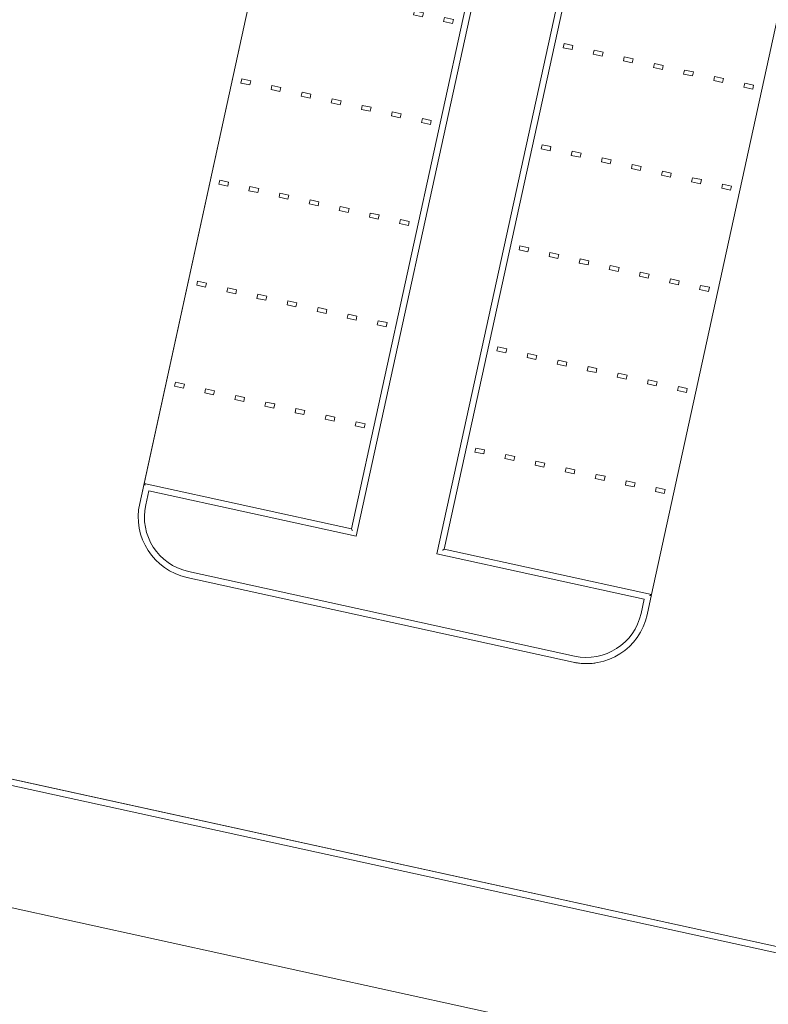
# Model space of a CAD drawing. Header units: metres. Extents: x 233012 to 233264, y 553571 to 554014.
# Tile 122 of 256: x 233211 to 233229, y 553778 to 553802. Entities that reach past the tile are written whole.
import ezdxf

# ---------------------------------------------------------------- set-up
doc = ezdxf.new("R2010")
doc.units = ezdxf.units.M
for name, color, linetype, lineweight in [('A-NL23_vloeraanzicht', 252, 'Continuous', 5), ('A-NL90_terrein', 252, 'Continuous', 5), ('A-NL94_parkeren', 252, 'Continuous', 5)]:
    doc.layers.add(name, color=color, linetype=linetype, lineweight=lineweight)

# ---------------------------------------------------------------- blocks, each defined once
blk = doc.blocks.new('NLRS_90_SI_LB_troittoirband 13-15_Struyk Verwo_mie - trottoirband_Struyk Verwo-871937-01_Situatie')
at = {"layer": 'A-NL90_terrein'}
for p, q in [((250.014, -219.254), (243.537, -248.854)), ((243.422, -248.675), (249.835, -219.369)), ((245.49, -249.282), (251.968, -219.682)), ((252.082, -219.861), (245.669, -249.167)), ((238.304, -248.067), (238.411, -247.579)), ((238.411, -247.579), (243.422, -248.675)), ((238.411, -247.579), (238.424, -247.599)), ((238.525, -247.757), (238.45, -248.099)), ((243.537, -248.854), (238.525, -247.757)), ((243.422, -248.675), (243.435, -248.696)), ((250.502, -250.378), (245.49, -249.282)), ((245.669, -249.167), (245.648, -249.18)), ((245.669, -249.167), (250.68, -250.264)), ((239.481, -249.707), (248.82, -251.75)), ((248.787, -251.897), (239.448, -249.853)), ((250.427, -250.72), (250.502, -250.378)), ((250.68, -250.264), (250.573, -250.752)), ((250.68, -250.264), (250.66, -250.277)), ((254.686, -259.135), (231.065, -253.966)), ((231.244, -253.852), (254.572, -258.957))]:
    blk.add_line(p, q, dxfattribs=at)
for centre, radius, start, end in [((239.769, -248.388), 1.5, 167.6567, 257.6567), ((239.769, -248.388), 1.35, 167.6567, 257.6567), ((249.108, -250.432), 1.5, 257.6567, 347.6567), ((249.108, -250.432), 1.35, 257.6567, 347.6567)]:
    blk.add_arc(centre, radius, start, end, dxfattribs=at)
for points in [[(238.424, -247.599), (238.424, -247.6), (238.425, -247.601), (238.426, -247.603), (238.428, -247.605), (238.429, -247.607), (238.43, -247.61), (238.432, -247.612), (238.434, -247.615), (238.436, -247.618), (238.438, -247.621), (238.439, -247.623)], [(243.435, -248.696), (243.435, -248.696), (243.436, -248.697), (243.438, -248.7), (243.439, -248.702), (243.44, -248.704), (243.442, -248.706), (243.443, -248.709), (243.445, -248.711), (243.447, -248.715), (243.449, -248.718), (243.45, -248.72)], [(245.648, -249.18), (245.648, -249.18), (245.647, -249.181), (245.645, -249.183), (245.642, -249.184), (245.64, -249.185), (245.638, -249.187), (245.636, -249.188), (245.633, -249.19), (245.629, -249.192), (245.627, -249.194), (245.625, -249.195)], [(250.66, -250.277), (250.659, -250.277), (250.658, -250.278), (250.656, -250.279), (250.654, -250.281), (250.652, -250.282), (250.649, -250.284), (250.647, -250.285), (250.644, -250.287), (250.641, -250.289), (250.638, -250.291), (250.636, -250.292)]]:
    blk.add_open_spline(points, degree=3, knots=[0, 0, 0, 0, 0.166667, 0.333333, 0.416667, 0.5, 0.583333, 0.666667, 0.75, 0.833333, 1, 1, 1, 1], dxfattribs=at)
blk = doc.blocks.new('NLRS_90_PA_WPB_parkeerplaats_gen_mie - parkeerplaats_gen_bxl 2500x5130-869705-01_Situatie')
at = {"layer": 'A-NL94_parkeren'}
for p, q in [((1.2, 4.91), (1.2, 4.69)), ((1.3, 4.91), (1.2, 4.91)), ((1.3, 4.69), (1.3, 4.91)), ((1.2, 4.69), (1.3, 4.69)), ((1.2, 4.165), (1.2, 3.945)), ((1.3, 4.165), (1.2, 4.165)), ((1.3, 3.945), (1.3, 4.165)), ((1.2, 3.945), (1.3, 3.945)), ((1.2, 3.42), (1.2, 3.2)), ((1.3, 3.42), (1.2, 3.42)), ((1.3, 3.2), (1.3, 3.42)), ((1.2, 3.2), (1.3, 3.2)), ((1.2, 2.675), (1.2, 2.455)), ((1.3, 2.675), (1.2, 2.675)), ((1.3, 2.455), (1.3, 2.675)), ((1.2, 2.455), (1.3, 2.455)), ((1.2, 1.93), (1.2, 1.71)), ((1.3, 1.93), (1.2, 1.93)), ((1.3, 1.71), (1.3, 1.93)), ((1.2, 1.71), (1.3, 1.71)), ((1.2, 1.185), (1.2, 0.965)), ((1.3, 1.185), (1.2, 1.185)), ((1.2, 0.965), (1.3, 0.965)), ((1.3, 0.965), (1.3, 1.185)), ((1.2, 0.44), (1.2, 0.22)), ((1.3, 0.44), (1.2, 0.44)), ((1.3, 0.22), (1.3, 0.44)), ((1.2, 0.22), (1.3, 0.22))]:
    blk.add_line(p, q, dxfattribs=at)
blk = doc.blocks.new('NLRS_90_PA_WPB_parkeerplaats_gen_mie - parkeerplaats_gen_bxl 2500x5130-910408-01_Situatie')
at = {"layer": 'A-NL94_parkeren'}
for p, q in [((-1.3, 4.91), (-1.3, 4.69)), ((-1.2, 4.91), (-1.3, 4.91)), ((-1.2, 4.69), (-1.2, 4.91)), ((-1.3, 4.69), (-1.2, 4.69)), ((-1.3, 4.165), (-1.3, 3.945)), ((-1.2, 4.165), (-1.3, 4.165)), ((-1.2, 3.945), (-1.2, 4.165)), ((-1.3, 3.945), (-1.2, 3.945)), ((-1.3, 3.42), (-1.3, 3.2)), ((-1.2, 3.42), (-1.3, 3.42)), ((-1.2, 3.2), (-1.2, 3.42)), ((-1.3, 3.2), (-1.2, 3.2)), ((-1.3, 2.675), (-1.3, 2.455)), ((-1.2, 2.675), (-1.3, 2.675)), ((-1.2, 2.455), (-1.2, 2.675)), ((-1.3, 2.455), (-1.2, 2.455)), ((-1.3, 1.93), (-1.3, 1.71)), ((-1.2, 1.93), (-1.3, 1.93)), ((-1.2, 1.71), (-1.2, 1.93)), ((-1.3, 1.71), (-1.2, 1.71)), ((-1.3, 1.185), (-1.3, 0.965)), ((-1.2, 1.185), (-1.3, 1.185)), ((-1.3, 0.965), (-1.2, 0.965)), ((-1.2, 0.965), (-1.2, 1.185)), ((-1.3, 0.44), (-1.3, 0.22)), ((-1.2, 0.44), (-1.3, 0.44)), ((-1.2, 0.22), (-1.2, 0.44)), ((-1.3, 0.22), (-1.2, 0.22))]:
    blk.add_line(p, q, dxfattribs=at)

msp = doc.modelspace()

# ---------------------------------------------------------------- linework, layer by layer
at = {"layer": 'A-NL23_vloeraanzicht'}
for p, q in [((233213.596, 553790.157), (233228.239, 553857.073)), ((233240.402, 553853.9), (233225.972, 553787.96)), ((233220.116, 553819.952), (233213.703, 553790.645)), ((233218.714, 553789.549), (233225.127, 553818.855)), ((233227.374, 553818.363), (233220.961, 553789.057)), ((233225.972, 553787.96), (233232.385, 553817.267)), ((233213.703, 553790.645), (233218.714, 553789.549)), ((233220.961, 553789.057), (233225.972, 553787.96)), ((233224.079, 553786.327), (233214.74, 553788.371)), ((233206.536, 553784.372), (233229.864, 553779.267)), ((233239.015, 553774.153), (233202.155, 553782.219))]:
    msp.add_line(p, q, dxfattribs=at)
for centre, start, end in [((233215.061, 553789.836), 167.6567, 257.6567), ((233224.4, 553787.792), 257.6567, 277.6567)]:
    msp.add_arc(centre, 1.5, start, end, dxfattribs=at)

# ---------------------------------------------------------------- block references
at = {"layer": 'A-NL90_terrein'}
msp.add_blockref('NLRS_90_SI_LB_troittoirband 13-15_Struyk Verwo_mie - trottoirband_Struyk Verwo-871937-01_Situatie', (232975.292, 554038.224), dxfattribs=at)
at = {"layer": 'A-NL94_parkeren', "lineweight": 9}
for name, p, rotation in [('NLRS_90_PA_WPB_parkeerplaats_gen_mie - parkeerplaats_gen_bxl 2500x5130-910408-01_Situatie', (233216.108, 553801.635), 257.6567290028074), ('NLRS_90_PA_WPB_parkeerplaats_gen_mie - parkeerplaats_gen_bxl 2500x5130-869705-01_Situatie', (233228.377, 553798.95), 77.65672900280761), ('NLRS_90_PA_WPB_parkeerplaats_gen_mie - parkeerplaats_gen_bxl 2500x5130-910408-01_Situatie', (233215.573, 553799.193), 257.6567290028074), ('NLRS_90_PA_WPB_parkeerplaats_gen_mie - parkeerplaats_gen_bxl 2500x5130-869705-01_Situatie', (233227.843, 553796.508), 77.65672900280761), ('NLRS_90_PA_WPB_parkeerplaats_gen_mie - parkeerplaats_gen_bxl 2500x5130-910408-01_Situatie', (233215.039, 553796.751), 257.6567290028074), ('NLRS_90_PA_WPB_parkeerplaats_gen_mie - parkeerplaats_gen_bxl 2500x5130-869705-01_Situatie', (233227.308, 553794.066), 77.65672900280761), ('NLRS_90_PA_WPB_parkeerplaats_gen_mie - parkeerplaats_gen_bxl 2500x5130-910408-01_Situatie', (233214.504, 553794.309), 257.6567290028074), ('NLRS_90_PA_WPB_parkeerplaats_gen_mie - parkeerplaats_gen_bxl 2500x5130-869705-01_Situatie', (233226.774, 553791.624), 77.65672900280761), ('NLRS_90_PA_WPB_parkeerplaats_gen_mie - parkeerplaats_gen_bxl 2500x5130-910408-01_Situatie', (233213.97, 553791.866), 257.6567290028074), ('NLRS_90_PA_WPB_parkeerplaats_gen_mie - parkeerplaats_gen_bxl 2500x5130-869705-01_Situatie', (233226.24, 553789.181), 77.65672900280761)]:
    msp.add_blockref(name, p, dxfattribs=dict(at, rotation=rotation))

doc.saveas('drawing.dxf')
